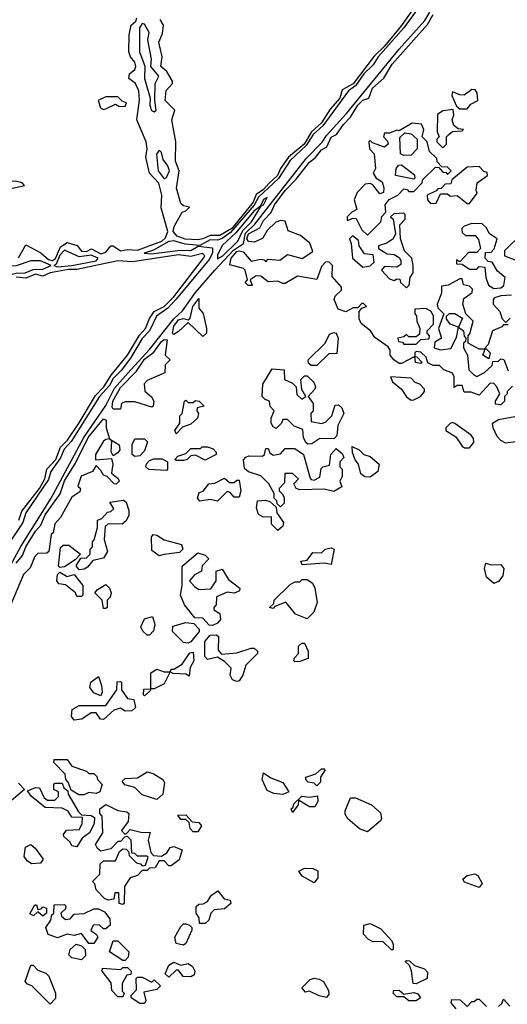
# Model space of a CAD drawing. Extents: x 2737310 to 2869991, y 870230 to 1012730.
# Tile 174 of 256: x 2754910 to 2756921, y 964789 to 968848. Entities that reach past the tile are written whole.
import ezdxf

# ---------------------------------------------------------------- set-up
doc = ezdxf.new("R2010")
doc.units = 0

msp = doc.modelspace()

# ---------------------------------------------------------------- linework, layer by layer
at = {"layer": '0CON02XD'}
for points in [[(2756555.3, 968924.7), (2756485, 968823.5), (2756415, 968738.2), (2756372.6, 968697.4), (2756285, 968583.5), (2756240.6, 968559.4), (2756230, 968525), (2756190.4, 968479.6), (2756155, 968422.7), (2756113.9, 968385), (2756082.5, 968335), (2756018.3, 968281.7), (2755986.1, 968235), (2755973.4, 968205), (2755937.3, 968172.7), (2755915, 968147.9), (2755885, 968127.1), (2755872.8, 968095), (2755785, 967987.2), (2755735, 967957.9), (2755695, 967957.6), (2755665, 967944.6)], [(2756565, 968911.1), (2756493.8, 968815), (2756388.2, 968695), (2756367.9, 968662.1), (2756329.6, 968625), (2756294.6, 968575), (2756266, 968554), (2756159.6, 968410.4), (2756120, 968375), (2756091.3, 968328.7), (2756025, 968267.8), (2755977.4, 968192.6), (2755895, 968115.6), (2755877.3, 968082.7), (2755779.8, 967970.2), (2755745, 967945.4), (2755725, 967939.5), (2755695, 967940.8), (2755653, 967917), (2755592.3, 967922.3), (2755545, 967935.8), (2755525, 967934), (2755462.2, 967897.8), (2755422.5, 967885), (2755452.3, 967882.3), (2755572.7, 967897.3), (2755615, 967896.2), (2755646.4, 967913.6), (2755705, 967907.5), (2755704.4, 967885), (2755690.8, 967859.2), (2755554.8, 967695.2), (2755520.8, 967659.2), (2755474.4, 967625), (2755445.3, 967564.7), (2755415, 967534.2), (2755367, 967453), (2755328.5, 967401.5), (2755295, 967368.6), (2755279.5, 967340.5), (2755238.9, 967295), (2755121.6, 967108.4), (2755093, 967077), (2755078.6, 967041.4), (2755037.8, 966985), (2755028.1, 966951.9), (2754935.5, 966815), (2754922.5, 966775), (2754862.7, 966685)], [(2754761.1, 966398.9), (2754914, 966676), (2755038.9, 966875), (2755174.1, 967125.9), (2755265, 967257.5), (2755301.1, 967328.9), (2755368.1, 967405), (2755445, 967488.1), (2755545, 967614.4), (2755581.7, 967648.3), (2755635, 967723.1), (2755714.1, 967815.9), (2755791.7, 967898.3), (2755832.9, 967925), (2755841.6, 967968.4), (2755880, 968005), (2756092.4, 968277.6), (2756157.1, 968342.9), (2756175, 968370.6), (2756258.4, 968461.6), (2756475, 968726.9), (2756580.5, 968845), (2756601.4, 968878.6)], [(2755045.3, 967854.7), (2755056.9, 967863.1), (2755078.5, 967911.5), (2755105, 967930), (2755146.7, 967916.7), (2755165, 967894.2), (2755185, 967892.5), (2755206.1, 967903.9), (2755245, 967882.3), (2755265, 967890), (2755285, 967916), (2755295, 967915.8), (2755325, 967894.6), (2755355, 967900.9), (2755395, 967897.4), (2755495.8, 967934.2), (2755511.2, 967948.8), (2755520.6, 967975), (2755492.6, 968072.6), (2755495.4, 968125), (2755484, 968174), (2755445.8, 968215), (2755430.5, 968280.5), (2755436, 968315), (2755432, 968345), (2755393.3, 968435), (2755403.6, 968516.4), (2755401.2, 968555), (2755387.5, 968585), (2755360, 968605), (2755362.5, 968625), (2755385, 968642.5), (2755388.8, 968655), (2755385, 968672.5), (2755366.7, 968695), (2755360, 968715), (2755361.2, 968785), (2755370, 968825), (2755388.3, 968841.7), (2755393.5, 968855)], [(2755665, 967944.6), (2755645, 967940), (2755592.6, 967942.6), (2755559.2, 967955), (2755542.5, 967975), (2755546.9, 967995), (2755580, 968055), (2755595, 968060), (2755610, 968075), (2755585, 968080), (2755575, 968090), (2755557, 968153), (2755567.5, 968225), (2755552, 968265), (2755553.3, 968345), (2755537.5, 968435), (2755550, 968475), (2755510, 968515), (2755513.6, 968556.4), (2755540, 968585), (2755540, 968595), (2755516.7, 968635), (2755491.2, 968655), (2755498, 968695), (2755484, 968755), (2755499.3, 968790.7), (2755502.5, 968825), (2755489.3, 968849.3)], [(2756895, 967260), (2756873, 967263), (2756872.5, 967275), (2756890, 967305), (2756877.5, 967335), (2756865, 967347.5), (2756850.7, 967349.3), (2756805, 967300), (2756771.7, 967311.7), (2756743, 967313), (2756735, 967340), (2756715, 967340), (2756701.7, 967331.7), (2756702.5, 967375), (2756695, 967390), (2756660, 967405), (2756641.7, 967421.7), (2756615, 967422.5), (2756593.3, 967433.3), (2756587, 967457), (2756565, 967477.5), (2756545, 967480), (2756540, 967475), (2756540, 967460), (2756548.3, 967458.3), (2756570, 967435), (2756565, 967430), (2756542.5, 967435), (2756540, 967460), (2756485, 967430), (2756475, 967430), (2756452.5, 967445), (2756437.5, 967465), (2756437.5, 967485), (2756429.3, 967499.3), (2756375, 967537.5), (2756357.5, 967565), (2756318.8, 967595), (2756310, 967615), (2756310, 967645), (2756321.7, 967658.3), (2756340, 967665), (2756328.3, 967678.3), (2756321.7, 967678.3), (2756305, 967660), (2756285, 967660), (2756255, 967643.8), (2756223.9, 967653.9), (2756206.7, 967695), (2756211.7, 967708.3), (2756237, 967733), (2756237.5, 967745), (2756199.3, 967789.3), (2756200, 967835), (2756185, 967850), (2756171.7, 967848.3), (2756155, 967830), (2756135, 967777.5), (2756055, 967790), (2756005, 967760), (2755995, 967760), (2755975, 967770), (2755935, 967767.5), (2755905, 967790), (2755885, 967792.5), (2755860, 967775), (2755868.3, 967751.7), (2755851.7, 967751.7), (2755840, 967765), (2755850, 967775), (2755840, 967815), (2755832.5, 967822.5), (2755777, 967837), (2755782.5, 967865), (2755805, 967891.8), (2755815.5, 967895.5), (2755830.9, 967890.9), (2755865, 967852.5), (2755905, 967860), (2755918.3, 967858.3), (2755925, 967850), (2755935, 967860), (2755983, 967857), (2756015, 967880), (2756075, 967863.3), (2756118.3, 967891.7), (2756107, 967927), (2756068.3, 967958.3), (2756017, 967977), (2756005, 968017.5), (2755985, 968020), (2755966.4, 968013.6), (2755930.7, 967979.3), (2755913, 967947), (2755878.9, 967931.1), (2755853.3, 967933.3), (2755847.1, 967945), (2755853.2, 967965), (2755900, 967990), (2755915, 968020), (2755947.5, 968052.5), (2755960.8, 968085), (2756005, 968144), (2756050, 968190), (2756105, 968261.2), (2756130, 968280), (2756155, 968311.2), (2756176.4, 968323.6), (2756195, 968363.3), (2756216, 968374), (2756245, 968416.2), (2756274.3, 968445.7), (2756305, 968495.8), (2756325, 968515.8), (2756350, 968525), (2756365, 968566), (2756412.5, 968607.5), (2756446.2, 968665), (2756591.3, 968828.7), (2756615, 968869.2)], [(2755465, 968467.5), (2755472.5, 968475), (2755466.7, 968515), (2755468.8, 968585), (2755483.8, 968615), (2755451.2, 968655), (2755453.8, 968685), (2755438.8, 968765), (2755443.3, 968795), (2755425, 968830), (2755415, 968832.5), (2755403.9, 968813.9), (2755404, 968715), (2755426.1, 968656.1), (2755424, 968605), (2755447.5, 968525), (2755446.7, 968495), (2755454, 968474), (2755465, 968467.5)], [(2756755, 968480), (2756770.7, 968499.3), (2756800, 968515), (2756796.4, 968546.4), (2756788.3, 968558.3), (2756775, 968560), (2756743, 968537), (2756725, 968537.5), (2756695, 968550), (2756692.5, 968535), (2756711.7, 968491.7), (2756725, 968480), (2756755, 968480)], [(2755255, 968477.5), (2755265, 968480), (2755305, 968500), (2755318.3, 968491.7), (2755345, 968490), (2755350, 968505), (2755331.7, 968511.7), (2755315, 968530), (2755265, 968530), (2755233.3, 968515), (2755242.5, 968485), (2755255, 968477.5)], [(2756655, 968320), (2756670, 968335), (2756670, 968365), (2756680, 968375), (2756695, 968387.5), (2756735, 968390), (2756740, 968395), (2756718.3, 968398.3), (2756701.2, 968411.2), (2756693.8, 968435), (2756700, 968455), (2756697.5, 968477.5), (2756655, 968472.5), (2756633, 968457), (2756632.5, 968385), (2756640, 968365), (2756630, 968355), (2756630, 968345), (2756655, 968320)], [(2756345, 967960), (2756400, 968015), (2756403, 968037), (2756420, 968055), (2756417.5, 968085), (2756433.6, 968106.4), (2756470, 968125), (2756495, 968150), (2756508.3, 968148.3), (2756515, 968140), (2756535, 968140), (2756570, 968175), (2756571.7, 968188.3), (2756625, 968240), (2756638.3, 968238.3), (2756655, 968220), (2756668.3, 968218.3), (2756675, 968210), (2756690, 968225), (2756675, 968240), (2756651.7, 968241.7), (2756631.7, 968261.7), (2756630, 968275), (2756600, 968305), (2756590, 968345), (2756570, 968365), (2756577.5, 968395), (2756567, 968417), (2756528.3, 968421.7), (2756475, 968390), (2756465, 968392.5), (2756435, 968380), (2756415, 968380), (2756410, 968365), (2756427, 968347), (2756430, 968335), (2756415, 968322.5), (2756365, 968340), (2756355, 968350), (2756350, 968345), (2756352.5, 968315), (2756372.5, 968295), (2756377.5, 968235), (2756367.5, 968215), (2756380, 968195), (2756405, 968180), (2756412.5, 968155), (2756410, 968135), (2756395, 968130), (2756367, 968167), (2756355, 968172.5), (2756335, 968170), (2756302.5, 968135), (2756290, 968105), (2756300, 968065), (2756280, 968055), (2756260, 968035), (2756260, 968020), (2756285, 968030), (2756298.3, 968028.3), (2756321.7, 967981.7), (2756345, 967960)], [(2756495, 968287.5), (2756480, 968295), (2756478.3, 968361.7), (2756498.3, 968381.7), (2756525, 968377.5), (2756550, 968355), (2756550, 968315), (2756525, 968290), (2756495, 968287.5)], [(2755505, 968192.5), (2755515, 968197.5), (2755528, 968225), (2755521.2, 968245), (2755501.2, 968271.2), (2755495, 968300), (2755485, 968310), (2755473.6, 968293.6), (2755481.2, 968225), (2755505, 968192.5)], [(2754805, 968127.5), (2754835, 968133.3), (2754875, 968152.5), (2754930, 968165), (2754920, 968175), (2754891.7, 968181.7), (2754835, 968180), (2754785, 968232.5), (2754775, 968240), (2754761.7, 968238.3), (2754757.5, 968215), (2754777.5, 968185), (2754797.5, 968135), (2754805, 968127.5)], [(2756535, 968190), (2756460, 968205), (2756462.5, 968235), (2756471.7, 968248.3), (2756485, 968250), (2756538.3, 968208.3), (2756540, 968195), (2756535, 968190)], [(2756765, 968090), (2756797.5, 968132.5), (2756792.5, 968145), (2756797.5, 968175), (2756840, 968205), (2756838.3, 968218.3), (2756825, 968222.5), (2756805, 968242.5), (2756755, 968240), (2756691.7, 968188.3), (2756688.3, 968171.7), (2756665, 968170), (2756648.3, 968151.7), (2756635, 968150), (2756628.3, 968141.7), (2756590, 968125), (2756592.5, 968105), (2756605, 968090), (2756628.3, 968091.7), (2756645, 968130), (2756675, 968130), (2756685, 968120), (2756715, 968122.5), (2756755, 968090), (2756765, 968090)], [(2755725, 967862.5), (2755748, 967875), (2755810, 967935), (2755830.6, 967979.4), (2755865.6, 968015), (2755907.5, 968082.5), (2755915.8, 968085), (2755930, 968115), (2755915, 968106.2), (2755901.7, 968078.3), (2755875, 968058), (2755801.3, 967968.7), (2755745, 967916.7), (2755725, 967877.5), (2755725, 967862.5)], [(2756505, 967742.5), (2756517, 967753), (2756520, 967785), (2756532.5, 967805), (2756532.5, 967835), (2756527.5, 967865), (2756497.5, 967895), (2756480, 967945), (2756478.3, 968001.7), (2756500, 968025), (2756500, 968045), (2756495, 968050), (2756452.5, 968047.5), (2756440, 968035), (2756450, 968025), (2756460, 967965), (2756450, 967945), (2756423.6, 967926.4), (2756390, 967915), (2756390, 967905), (2756425, 967882.5), (2756455, 967880), (2756475, 967867.5), (2756482.5, 967855), (2756481.7, 967838.3), (2756465, 967827.5), (2756415, 967830), (2756402.5, 967815), (2756435, 967780), (2756455, 967772.5), (2756465, 967780), (2756478.3, 967778.3), (2756480, 967765), (2756505, 967742.5)], [(2756865, 967740), (2756895, 967742.5), (2756907.5, 967752.5), (2756912.5, 967785), (2756880.7, 967810.7), (2756858.3, 967848.3), (2756841.7, 967851.7), (2756830, 967865), (2756831.7, 967888.3), (2756855, 967890), (2756867, 967903), (2756880, 967945), (2756847, 967967), (2756835, 967990), (2756817, 968007), (2756775, 968007.5), (2756743, 967997), (2756733, 967987), (2756735, 967970), (2756748.3, 967958.3), (2756788.3, 967958.3), (2756801.7, 967941.7), (2756810, 967905), (2756795, 967887.5), (2756761.7, 967888.3), (2756725, 967850), (2756711.7, 967858.3), (2756711.7, 967841.7), (2756735, 967840), (2756765, 967820), (2756795, 967820), (2756805, 967830), (2756828.3, 967828.3), (2756832.5, 967785), (2756843.6, 967753.6), (2756865, 967740)], [(2756325, 967827.5), (2756355, 967832.5), (2756371.7, 967848.3), (2756368.3, 967878.3), (2756332.3, 967882.3), (2756310, 967915), (2756307, 967937), (2756283, 967957), (2756270, 967945), (2756277.5, 967925), (2756282.5, 967865), (2756325, 967827.5)], [(2756983, 967967), (2756910, 967895), (2756910, 967875), (2756956.7, 967856.7)], [(2754905, 967866.7), (2754935, 967920), (2754996.7, 967886.7), (2755028.8, 967858.8), (2755045.3, 967854.7)], [(2754905.6, 966785), (2754918.5, 966821.5), (2754991.1, 966915), (2755013.8, 966955), (2755021.9, 966995), (2755058.8, 967035), (2755077.8, 967085), (2755107.3, 967115), (2755155, 967185.6), (2755221.7, 967298.3), (2755256.2, 967333.8), (2755287.3, 967382.7), (2755354.5, 967465), (2755403.3, 967546.7), (2755428.6, 967575), (2755445, 967616.2), (2755464.5, 967645.5), (2755505, 967665.6), (2755545, 967705.7), (2755668, 967865), (2755673.3, 967875), (2755663.8, 967883.8), (2755615, 967871.9), (2755565, 967879.2), (2755375, 967850), (2755315, 967853.8), (2755145, 967817.5), (2755111.5, 967818.5), (2755035.6, 967804.4), (2755005, 967790.8), (2754975, 967798.2), (2754935, 967782.5), (2754895, 967786.9)], [(2755065, 967828.8), (2755125, 967834.6), (2755225, 967854.4), (2755233.3, 967865), (2755205, 967877.8), (2755155, 967870), (2755095, 967897.8), (2755075, 967876.9), (2755060, 967840), (2755050, 967835), (2755065, 967828.8)], [(2754795, 967787.1), (2754855, 967793.6), (2754895, 967803.6), (2754932.5, 967805), (2754965, 967818), (2755005, 967819.2), (2755040, 967835), (2754995, 967854), (2754955, 967853.3), (2754895, 967832.9), (2754825, 967830.9), (2754790.8, 967815), (2754778, 967805), (2754776.7, 967795), (2754795, 967787.1)], [(2756925, 967590), (2756905, 967590), (2756898.3, 967581.7), (2756860, 967565), (2756841.7, 967508.3), (2756830, 967495), (2756850, 967475), (2756845, 967450), (2756820, 967465), (2756830, 967490), (2756805, 967490), (2756760, 967515), (2756760, 967545), (2756767, 967553), (2756780, 967605), (2756750, 967635), (2756737.5, 967675), (2756741.7, 967698.3), (2756776.4, 967723.6), (2756777.5, 967737.5), (2756765, 967750), (2756740, 967755), (2756735, 967780), (2756725, 967780), (2756677, 967753), (2756650, 967750), (2756649.3, 967720.7), (2756632.5, 967675), (2756635, 967660), (2756660, 967635), (2756637.5, 967575), (2756650, 967535), (2756621.7, 967518.3), (2756620, 967495), (2756645, 967487.5), (2756688.3, 967491.7), (2756711.7, 967538.3), (2756720, 967580), (2756685, 967592.5), (2756670, 967615), (2756670, 967625), (2756683, 967637), (2756705, 967636.7), (2756737, 967617), (2756720, 967580), (2756740, 967565), (2756743, 967543), (2756750, 967535), (2756748.3, 967521.7), (2756740, 967515), (2756740, 967495), (2756757.5, 967465), (2756762.5, 967405), (2756783.6, 967383.6), (2756795, 967377.5), (2756827, 967393), (2756858.3, 967421.7), (2756861.7, 967438.3), (2756885, 967440), (2756895, 967450), (2756907, 967447), (2756925, 967400)], [(2756938.3, 967711.7), (2756895, 967710), (2756868.3, 967701.7), (2756862.5, 967695), (2756862.5, 967675), (2756890, 967645), (2756900, 967615), (2756915, 967600), (2756933, 967617)], [(2755665, 967542.5), (2755605, 967600), (2755565, 967562.5), (2755545, 967550), (2755540, 967555), (2755546.2, 967585), (2755565, 967610.8), (2755585, 967616), (2755605, 967610), (2755613, 967617), (2755623.3, 967665), (2755648.3, 967698.3), (2755648.3, 967658.3), (2755667, 967637), (2755680, 967575), (2755680, 967555), (2755665, 967542.5)], [(2756545, 967510), (2756565, 967530), (2756598.3, 967531.7), (2756600, 967545), (2756590, 967555), (2756590, 967565), (2756617, 967593), (2756617, 967627), (2756606.4, 967646.4), (2756585, 967657.5), (2756540, 967655), (2756540, 967635), (2756547, 967627), (2756547.5, 967605), (2756560, 967575), (2756558.3, 967551.7), (2756545, 967540), (2756515, 967540), (2756505, 967550), (2756495, 967540), (2756470, 967535), (2756471.7, 967521.7), (2756488.3, 967518.3), (2756495, 967510), (2756545, 967510)], [(2756111.7, 967421.7), (2756101.7, 967431.7), (2756100, 967445), (2756170, 967515), (2756188.3, 967551.7), (2756205, 967558.8), (2756215, 967556), (2756223.8, 967535), (2756218.3, 967471.7), (2756185, 967470), (2756135, 967422.5), (2756111.7, 967421.7)], [(2755325, 967242.5), (2755295, 967242.5), (2755291.2, 967251.2), (2755294.4, 967275), (2755325, 967331.2), (2755391.4, 967398.6), (2755425, 967448.6), (2755463.2, 967476.8), (2755495, 967521.2), (2755505, 967528.8), (2755518.3, 967528.3), (2755510, 967465), (2755530, 967445), (2755510, 967425), (2755508.3, 967391.7), (2755435, 967360), (2755423.6, 967346.4), (2755426.4, 967316.4), (2755453, 967293), (2755462.5, 967275), (2755460, 967255), (2755455, 967250), (2755385, 967272.5), (2755345, 967272.5), (2755330, 967265), (2755325, 967242.5)], [(2756098.3, 967098.3), (2756090, 967105), (2756080, 967125), (2756078.3, 967158.3), (2756041.7, 967171.7), (2756015, 967200), (2755995, 967200), (2755990, 967185), (2755967, 967163), (2755955, 967170), (2755947.5, 967185), (2755947.5, 967205), (2755960, 967235), (2755943, 967253), (2755940, 967275), (2755921.7, 967281.7), (2755910, 967295), (2755912.5, 967345), (2755951.7, 967408.3), (2756000, 967405), (2756002.5, 967365), (2756035, 967350), (2756050, 967335), (2756053, 967303), (2756073, 967283), (2756090, 967295), (2756073, 967323), (2756070, 967365), (2756085, 967380), (2756095, 967380), (2756123, 967353), (2756130, 967335), (2756126.7, 967325), (2756100, 967295), (2756120, 967265), (2756120, 967235), (2756110, 967225), (2756111.7, 967191.7), (2756155, 967182.5), (2756171.7, 967188.3), (2756197.5, 967215), (2756211.7, 967258.3), (2756225, 967260), (2756238.3, 967248.3), (2756247.5, 967225), (2756222.5, 967175), (2756218.3, 967131.7), (2756205, 967120), (2756148.3, 967121.7), (2756115, 967100), (2756098.3, 967098.3)], [(2756525, 967280), (2756535, 967281.2), (2756562.5, 967295), (2756580, 967315), (2756580, 967325), (2756560, 967345), (2756541.7, 967351.7), (2756525, 967370), (2756440, 967375), (2756447.5, 967355), (2756484.3, 967324.3), (2756505, 967293.3), (2756525, 967280)], [(2756943, 967337), (2756920, 967315), (2756920, 967305), (2756910, 967295), (2756910, 967275), (2756895, 967260)], [(2755555, 967140), (2755550, 967155), (2755570, 967185), (2755570, 967215), (2755580, 967225), (2755590, 967275), (2755595, 967280), (2755605, 967270), (2755625, 967270), (2755635, 967277.5), (2755650, 967275), (2755670, 967255), (2755641.7, 967248.3), (2755640, 967235), (2755647.5, 967225), (2755642.5, 967205), (2755615, 967180), (2755581.7, 967168.3), (2755555, 967140)], [(2756955, 967107.5), (2756915, 967102.5), (2756895, 967112.5), (2756879.5, 967129.5), (2756862.5, 967165), (2756860, 967185), (2756885, 967200), (2757035, 967227.5)], [(2754895, 966608), (2754920.6, 966639.4), (2754934.4, 966675), (2754975, 966740), (2754996.6, 966763.4), (2755015, 966806), (2755077.1, 966892.9), (2755095, 966946.2), (2755140.3, 967019.7), (2755191.5, 967125), (2755255, 967202.5), (2755266.7, 967196.7), (2755266.7, 967165), (2755280, 967120), (2755320, 967095), (2755322.5, 967075), (2755315, 967062.5), (2755295, 967050), (2755287, 967067), (2755290, 967110), (2755280, 967120), (2755265, 967117.5), (2755255, 967110), (2755222.5, 967055), (2755223, 967033), (2755288.3, 967038.3), (2755293.3, 967015), (2755288.3, 966978.3), (2755316.4, 966956.4), (2755320, 966945), (2755307, 966933), (2755300, 966935), (2755270, 966965), (2755255, 966970), (2755245, 966990), (2755225, 967010), (2755210, 966985), (2755163.6, 966966.4), (2755150, 966925), (2755160, 966915), (2755158.3, 966901.7), (2755125, 966880), (2755077.5, 966795), (2755055, 966770), (2755047.5, 966732.5), (2755040, 966725), (2755030, 966655), (2755021.7, 966648.3), (2754985, 966646.7), (2754972.5, 966635), (2754952.5, 966587.5), (2754925, 966560), (2754873, 966437)], [(2756765, 967082.5), (2756782.5, 967105), (2756781.7, 967121.7), (2756772.5, 967135), (2756705, 967182.5), (2756695, 967187.5), (2756685, 967182.5), (2756667.5, 967165), (2756667.5, 967155), (2756708.9, 967128.9), (2756735, 967090), (2756745, 967083.3), (2756765, 967082.5)], [(2755385, 967047.5), (2755373.3, 967055), (2755373.6, 967096.4), (2755385, 967120), (2755425, 967120), (2755437.5, 967107.5), (2755425, 967070), (2755405, 967050), (2755385, 967047.5)], [(2755585, 967030), (2755555, 967030), (2755550, 967035), (2755561.7, 967048.3), (2755595, 967060), (2755615, 967080), (2755655, 967080), (2755663, 967087), (2755685, 967087.5), (2755708.3, 967078.3), (2755720, 967065), (2755720, 967055), (2755675, 967032.5), (2755635, 967052.5), (2755615, 967050), (2755600, 967035), (2755585, 967030)], [(2755985, 966840), (2755971.7, 966851.7), (2755970, 966865), (2755960, 966875), (2755960, 966895), (2755937.5, 966935), (2755905, 966967.5), (2755853.8, 966983.8), (2755837, 966997), (2755833, 967033), (2755842.5, 967045), (2755855, 967050), (2755911.7, 967048.3), (2755920, 967055), (2755925, 967080), (2755935, 967080), (2755941.7, 967061.7), (2755955, 967052.5), (2755985, 967057.5), (2756005, 967080), (2756045, 967080), (2756080, 967055), (2756108.3, 966958.3), (2756111.7, 966951.7), (2756125, 966950), (2756148.3, 966961.7), (2756153, 966997), (2756160, 967005), (2756188.3, 967011.7), (2756193.3, 967055), (2756215, 967080), (2756239.3, 967059.3), (2756247, 967043), (2756230, 967025), (2756230, 967005), (2756240, 966995), (2756240, 966965), (2756230, 966945), (2756238.3, 966921.7), (2756205, 966902.5), (2756165, 966912.5), (2756065, 966910), (2756050, 966915), (2756040, 966935), (2756060, 966955), (2756035, 966977.5), (2756003, 966977), (2756001.7, 966938.3), (2755980, 966915), (2755980, 966905), (2755995, 966890), (2756000, 966875), (2756000, 966855), (2755985, 966840)], [(2756355, 966962.5), (2756333, 966963), (2756317.5, 966975), (2756307.5, 967015), (2756293, 967033), (2756283, 967063), (2756281.7, 967088.3), (2756310, 967075), (2756330, 967055), (2756355, 967046.7), (2756392.5, 967015), (2756387.5, 966985), (2756355, 966962.5)], [(2755515, 966990), (2755443, 966993), (2755430, 967005), (2755433, 967017), (2755445, 967030), (2755463, 967037), (2755497, 967037), (2755520, 967025), (2755520, 966995), (2755515, 966990)], [(2755725, 966862.5), (2755695, 966870), (2755653, 966863), (2755642.5, 966875), (2755650.7, 966899.3), (2755666.4, 966903.6), (2755690, 966935), (2755715, 966937.5), (2755755, 966957.5), (2755775, 966940), (2755795, 966940), (2755805, 966950), (2755815, 966950), (2755822.5, 966905), (2755815, 966880), (2755795, 966880), (2755778.3, 966898.3), (2755765, 966902.5), (2755725, 966862.5)], [(2755155, 966580), (2755143, 966597), (2755161.7, 966628.3), (2755185, 966630), (2755200, 966645), (2755200, 966665), (2755210, 966675), (2755210, 966695), (2755217, 966703), (2755230, 966755), (2755230, 966785), (2755248.3, 966791.7), (2755271.7, 966818.3), (2755285, 966820), (2755298.3, 966831.7), (2755281.7, 966858.3), (2755337.5, 966867.5), (2755348.3, 966858.3), (2755360, 966825), (2755360, 966805), (2755348.3, 966781.7), (2755331.7, 966768.3), (2755275, 966770), (2755261.7, 966758.3), (2755257.5, 966705), (2755272.5, 966655), (2755255, 966627.5), (2755211.7, 966618.3), (2755189.3, 966590.7), (2755175, 966582.5), (2755155, 966580)], [(2755975, 966742.5), (2755948.3, 966768.3), (2755948.3, 966798.3), (2755915, 966797.5), (2755895, 966807.5), (2755886.2, 966835), (2755890, 966865), (2755923, 966867), (2755941.7, 966861.7), (2755968.3, 966838.3), (2755970, 966815), (2755997.5, 966775), (2755995, 966760), (2755975, 966742.5)], [(2755485, 966637.5), (2755455, 966660), (2755453.3, 966715), (2755460, 966725), (2755475, 966723.3), (2755505, 966703.3), (2755577.5, 966685), (2755582.5, 966665), (2755568.3, 966651.7), (2755505, 966642.5), (2755485, 966637.5)], [(2755075, 966590), (2755070, 966595), (2755078.3, 966671.7), (2755088.3, 966681.7), (2755111.7, 966681.7), (2755160, 966645), (2755138.3, 966621.7), (2755095, 966592.5), (2755075, 966590)], [(2756075, 966600), (2756070, 966615), (2756095, 966620), (2756118.3, 966651.7), (2756155, 966650), (2756170, 966665), (2756195, 966670), (2756207.5, 966665), (2756195, 966602.5), (2756165, 966607.5), (2756075, 966600)], [(2755705, 966350), (2755691.7, 966351.7), (2755665, 966380), (2755631.7, 966381.7), (2755590, 966435), (2755572.5, 966475), (2755580, 966515), (2755580, 966595), (2755645, 966650), (2755675, 966640), (2755690, 966625), (2755663, 966597), (2755660, 966575), (2755630.7, 966559.3), (2755610, 966535), (2755630.7, 966510.7), (2755648.3, 966498.3), (2755698.3, 966501.7), (2755720, 966535), (2755720, 966575), (2755745, 966582.5), (2755770.7, 966540.7), (2755817.5, 966505), (2755816.4, 966493.6), (2755796.4, 966483.6), (2755765, 966487.5), (2755721.7, 966468.3), (2755720, 966435), (2755710, 966425), (2755710, 966415), (2755735, 966400), (2755737.5, 966375), (2755725, 966360), (2755705, 966350)], [(2755165, 966470), (2755145, 966470), (2755140, 966485), (2755098.3, 966518.3), (2755071.7, 966521.7), (2755062.5, 966535), (2755065, 966560), (2755075, 966570), (2755105, 966552.5), (2755135, 966560), (2755170, 966515), (2755170, 966475), (2755165, 966470)], [(2756865, 966523.3), (2756835, 966550), (2756827.5, 966585), (2756833, 966607), (2756855, 966600), (2756895, 966602.5), (2756907.5, 966585), (2756902.5, 966555), (2756885, 966532.5), (2756865, 966523.3)], [(2756095, 966377.5), (2756047, 966397), (2756007, 966447), (2755961.7, 966428.3), (2755955, 966420), (2755940, 966425), (2755958.3, 966441.7), (2755960, 966455), (2756025, 966520), (2756045, 966530), (2756065, 966530), (2756075, 966540), (2756095, 966540), (2756117.5, 966525), (2756127.5, 966505), (2756136.7, 966445), (2756122.5, 966405), (2756095, 966377.5)], [(2755265, 966420), (2755255, 966420), (2755250, 966455), (2755220, 966485), (2755230.7, 966499.3), (2755265, 966520), (2755280, 966505), (2755286.7, 966485), (2755282.5, 966467.5), (2755270, 966455), (2755270, 966425), (2755265, 966420)], [(2755445, 966310), (2755435, 966310), (2755417, 966327), (2755410, 966345), (2755425, 966377.5), (2755457.5, 966387.5), (2755466.7, 966355), (2755461.7, 966328.3), (2755445, 966310)], [(2755605, 966277.5), (2755585, 966280), (2755540, 966325), (2755541.7, 966348.3), (2755595, 966362.5), (2755628.3, 966358.3), (2755650, 966335), (2755650, 966325), (2755615, 966282.5), (2755605, 966277.5)], [(2755805, 966120), (2755787, 966127), (2755777.5, 966145), (2755782.5, 966175), (2755755, 966202.5), (2755725, 966220), (2755685, 966210), (2755673, 966223), (2755673.3, 966285), (2755695, 966310), (2755721.7, 966311.7), (2755730, 966305), (2755728.3, 966248.3), (2755742.5, 966232.5), (2755805, 966237.5), (2755865, 966257.5), (2755877, 966257), (2755890, 966245), (2755890, 966235), (2755843, 966187), (2755830, 966145), (2755815, 966122.5), (2755805, 966120)], [(2756045, 966200), (2756040, 966205), (2756043, 966217), (2756060, 966235), (2756060, 966265), (2756073, 966277), (2756085, 966277.5), (2756100, 966245), (2756100, 966215), (2756065, 966202.5), (2756045, 966200)], [(2755425, 966060), (2755420, 966065), (2755421.7, 966088.3), (2755450, 966090), (2755450, 966155), (2755475, 966170), (2755505, 966160), (2755530, 966160), (2755535, 966170), (2755545, 966170), (2755579.3, 966190.7), (2755611.7, 966238.3), (2755625, 966240), (2755627.5, 966205), (2755613, 966177), (2755608.3, 966141.7), (2755595, 966150), (2755542.5, 966152.5), (2755530, 966160), (2755505, 966110), (2755465, 966090), (2755450, 966090), (2755448.3, 966081.7), (2755425, 966060)], [(2755245, 966060), (2755215, 966072.5), (2755198.8, 966095), (2755203.2, 966116.8), (2755235, 966140), (2755247, 966103), (2755250, 966075), (2755245, 966060)], [(2755135, 965960), (2755123.8, 965975), (2755126.4, 966003.6), (2755155, 966020), (2755265, 966020), (2755310, 966085), (2755311.7, 966118.3), (2755325, 966120), (2755330, 966115), (2755330, 966085), (2755355, 966050), (2755380, 966045), (2755387, 966013), (2755371.7, 965998.3), (2755345, 965997.5), (2755325, 966010), (2755298.3, 966001.7), (2755255, 965962.5), (2755243.6, 965963.6), (2755225, 965990), (2755205, 965990), (2755165.9, 965964.1), (2755135, 965960)], [(2755175, 965652.5), (2755153, 965653), (2755121.7, 965671.7), (2755110, 965705), (2755100, 965715), (2755097, 965737), (2755050, 965785), (2755051.7, 965798.3), (2755105, 965797.5), (2755125, 965770), (2755185, 965750), (2755195, 965740), (2755215, 965740), (2755228.3, 965728.3), (2755230, 965715), (2755250, 965695), (2755240, 965665), (2755225, 965657.5), (2755195, 965662.5), (2755175, 965652.5)], [(2756135, 965690), (2756125, 965700), (2756100, 965705), (2756090, 965715), (2756090, 965725), (2756131.7, 965738.3), (2756155, 965760), (2756165, 965760), (2756170, 965755), (2756150, 965725), (2756150, 965705), (2756135, 965690)], [(2755475, 965632.5), (2755415, 965652.5), (2755385, 965682.5), (2755343, 965693), (2755331.7, 965708.3), (2755345, 965720), (2755395, 965722.5), (2755435, 965747.5), (2755460.7, 965740.7), (2755500, 965715), (2755507, 965703), (2755500, 965655), (2755475, 965632.5)], [(2755995, 965653.3), (2755958.3, 965658.3), (2755930.7, 965670.7), (2755910, 965715), (2755915, 965742.5), (2755945, 965722.5), (2755995, 965702.5), (2756020, 965665), (2755995, 965653.3)], [(2754905, 965700), (2754930, 965675), (2754857, 965613)], [(2755145, 965437.5), (2755125, 965442.5), (2755117.7, 965457.7), (2755091.2, 965481.2), (2755090.7, 965489.3), (2755103, 965507), (2755155, 965510), (2755167, 965533), (2755168.3, 965558.3), (2755125, 965560), (2755110, 965585), (2755085, 965597.5), (2755015, 965600), (2754957, 965647), (2754941.7, 965668.3), (2754975, 965682.5), (2754991.7, 965681.7), (2755010, 965640), (2755025, 965630), (2755055, 965630), (2755070, 965645), (2755070, 965665), (2755050, 965675), (2755050, 965695), (2755055, 965700), (2755085, 965700), (2755091.7, 965681.7), (2755108.3, 965668.3), (2755110, 965655), (2755151.7, 965581.7), (2755165, 965570), (2755205, 965567.5), (2755218.3, 965558.3), (2755217, 965533), (2755197.5, 965495), (2755167, 965473), (2755145, 965437.5)], [(2756035, 965580), (2756030, 965595), (2756038.3, 965601.7), (2756040, 965615), (2756073, 965647), (2756105, 965642.5), (2756138.3, 965648.3), (2756140, 965625), (2756127, 965603), (2756105, 965602.5), (2756060, 965630), (2756058.3, 965611.7), (2756035, 965580)], [(2756345, 965500), (2756311.7, 965511.7), (2756263.6, 965553.6), (2756253, 965573), (2756253, 965587), (2756275, 965640), (2756295, 965640), (2756360.7, 965610.7), (2756398.3, 965578.3), (2756402.5, 965555), (2756397.5, 965545), (2756345, 965500)], [(2755335, 965200), (2755320, 965205), (2755318.3, 965248.3), (2755301.7, 965248.3), (2755298.3, 965221.7), (2755275, 965217.5), (2755260, 965225), (2755225, 965260), (2755220, 965285), (2755210, 965295), (2755240, 965325), (2755241.7, 965368.3), (2755255, 965380), (2755305, 965380), (2755321.7, 965418.3), (2755335, 965430), (2755348.3, 965428.3), (2755358.3, 965418.3), (2755361.7, 965401.7), (2755391.7, 965371.7), (2755408.3, 965368.3), (2755415, 965360), (2755428.3, 965361.7), (2755440, 965395), (2755435, 965400), (2755395, 965400), (2755385, 965410), (2755371.7, 965411.7), (2755370, 965465), (2755355, 965480), (2755341.7, 965478.3), (2755325, 965460), (2755315, 965460), (2755285, 965430), (2755245, 965420), (2755230.7, 965430.7), (2755223, 965447), (2755252.5, 965495), (2755250, 965565), (2755240, 965575), (2755240, 965595), (2755265, 965612.5), (2755315, 965587.5), (2755351.7, 965581.7), (2755360, 965575), (2755357, 965543), (2755330, 965505), (2755341.7, 965491.7), (2755348.3, 965491.7), (2755365, 965510), (2755415, 965497.5), (2755448.3, 965498.3), (2755440, 965465), (2755450, 965415), (2755461.7, 965401.7), (2755495, 965400), (2755516.4, 965413.6), (2755530, 965435), (2755545, 965440), (2755580, 965425), (2755567.5, 965385), (2755535, 965360), (2755525, 965360), (2755505, 965380), (2755485, 965380), (2755468.3, 965351.7), (2755445, 965350), (2755435, 965340), (2755415, 965340), (2755395, 965320), (2755365, 965310), (2755342.5, 965275), (2755340, 965205), (2755335, 965200)], [(2755645, 965500), (2755625, 965500), (2755613, 965513), (2755608.3, 965538.3), (2755595, 965550), (2755575, 965550), (2755561.7, 965568.3), (2755595, 965570), (2755621.7, 965541.7), (2755648.3, 965538.3), (2755660, 965525), (2755645, 965500)], [(2754958.3, 965368.3), (2754940.7, 965380.7), (2754928.3, 965398.3), (2754933.6, 965436.4), (2754955, 965447.5), (2754973, 965433), (2755007, 965387), (2754995, 965370), (2754958.3, 965368.3)], [(2756125, 965290), (2756075, 965317.5), (2756061.7, 965338.3), (2756085, 965350), (2756119.3, 965349.3), (2756139.3, 965339.3), (2756139.3, 965310.7), (2756125, 965290)], [(2756805, 965270), (2756745, 965292.5), (2756737.5, 965305), (2756755, 965320), (2756787, 965327), (2756799.3, 965319.3), (2756817, 965287), (2756805, 965270)], [(2755651.7, 965121.7), (2755650, 965145), (2755637.5, 965165), (2755638.3, 965191.7), (2755648.3, 965201.7), (2755667, 965203), (2755685, 965212.5), (2755700.7, 965239.3), (2755727, 965257), (2755753.6, 965223.6), (2755778.3, 965218.3), (2755780, 965205), (2755755, 965182.5), (2755711.7, 965178.3), (2755697.5, 965165), (2755690, 965135), (2755675, 965122.5), (2755651.7, 965121.7)], [(2755005, 965152.5), (2754985, 965170), (2754967, 965153), (2754951.7, 965161.7), (2754971.7, 965198.3), (2754978.3, 965198.3), (2754985, 965180), (2754998.3, 965181.7), (2755005, 965190), (2755020, 965185), (2755020, 965165), (2755005, 965152.5)], [(2755215, 965040), (2755195, 965040), (2755165, 965080), (2755135, 965072.5), (2755105, 965077.5), (2755065, 965062.5), (2755027, 965077), (2755017.5, 965105), (2755037.5, 965135), (2755041.7, 965158.3), (2755050, 965165), (2755051.7, 965198.3), (2755095, 965200), (2755100, 965195), (2755098.3, 965181.7), (2755080, 965165), (2755081.7, 965151.7), (2755098.3, 965138.3), (2755118.3, 965141.7), (2755135, 965160), (2755175, 965162.5), (2755215, 965182.5), (2755235, 965182.5), (2755259.3, 965169.3), (2755281.7, 965141.7), (2755282.5, 965115), (2755265, 965100), (2755255, 965100), (2755237, 965117), (2755212.5, 965115), (2755203, 965093), (2755226.7, 965076.7), (2755232.5, 965065), (2755215, 965040)], [(2755585, 965032.5), (2755555, 965040), (2755550, 965065), (2755575, 965110), (2755585, 965120), (2755595, 965120), (2755610, 965115), (2755620, 965105), (2755620, 965095), (2755595, 965040), (2755585, 965032.5)], [(2756445, 965012.5), (2756407.5, 965047.5), (2756366.4, 965046.4), (2756347, 965057), (2756328.3, 965078.3), (2756330, 965115), (2756355, 965122.5), (2756399.3, 965099.3), (2756445, 965050), (2756450, 965035), (2756450, 965015), (2756445, 965012.5)], [(2755165, 964972.5), (2755125, 964980), (2755113, 964993), (2755117.5, 965015), (2755143, 965037), (2755165, 965030), (2755180, 965015), (2755181.7, 964988.3), (2755165, 964972.5)], [(2755345, 964970), (2755335, 964970), (2755280, 965005), (2755295, 965050), (2755315, 965050), (2755360, 965005), (2755357, 964983), (2755345, 964970)], [(2755035, 964790), (2754960, 964865), (2754941.7, 964871.7), (2754932.5, 964882.5), (2754955, 964950), (2754965, 964950), (2754985, 964930), (2755017, 964917), (2755030, 964905), (2755057.5, 964835), (2755057, 964813), (2755035, 964790)], [(2755525, 964900), (2755510, 964915), (2755525, 964950), (2755545, 964962.5), (2755575, 964950), (2755605, 964957.5), (2755622.5, 964945), (2755632.5, 964925), (2755629.3, 964910.7), (2755615, 964902.5), (2755583.8, 964903.8), (2755565, 964930), (2755555, 964930), (2755525, 964900)], [(2756545, 964872.5), (2756532.5, 964875), (2756526.4, 964926.4), (2756518.3, 964948.3), (2756500, 964965), (2756505, 964970), (2756518.3, 964968.3), (2756538.3, 964948.3), (2756580, 964935), (2756591.7, 964921.7), (2756590, 964895), (2756545, 964872.5)], [(2755335, 964820), (2755315, 964820), (2755290, 964845), (2755287, 964877), (2755250, 964925), (2755251.7, 964938.3), (2755327.5, 964932.5), (2755335, 964940), (2755355, 964940), (2755370, 964925), (2755368.3, 964911.7), (2755351.7, 964908.3), (2755332.5, 964875), (2755332.5, 964842.5), (2755340, 964835), (2755335, 964820)], [(2755425, 964792.5), (2755405, 964792.5), (2755370, 964815), (2755370, 964825), (2755391.7, 964848.3), (2755390, 964895), (2755395, 964900), (2755415, 964900), (2755455, 964880), (2755465, 964890), (2755490, 964865), (2755475, 964850), (2755421.7, 964838.3), (2755430, 964805), (2755425, 964792.5)], [(2756175, 964817.5), (2756145, 964823.3), (2756105, 964842.5), (2756088.3, 964838.3), (2756073, 964857), (2756108.3, 964891.7), (2756125, 964896.7), (2756145, 964892.5), (2756163, 964883), (2756183.3, 964845), (2756185, 964830), (2756175, 964817.5)], [(2756545, 964802.5), (2756515, 964802.5), (2756495, 964820), (2756465, 964820), (2756450, 964835), (2756452.5, 964845), (2756475, 964847.5), (2756495, 964830), (2756535, 964837.5), (2756551.7, 964831.7), (2756562.5, 964815), (2756545, 964802.5)], [(2756710.7, 964770.7), (2756690, 964795), (2756691.7, 964808.3), (2756727, 964807), (2756755, 964780), (2756775, 964800), (2756785, 964800), (2756795, 964810), (2756805, 964810), (2756835, 964780)], [(2756885, 964780), (2756898.3, 964791.7), (2756905, 964810), (2756931.7, 964781.7)]]:
    msp.add_lwpolyline(points, dxfattribs=at)

doc.saveas('drawing.dxf')
